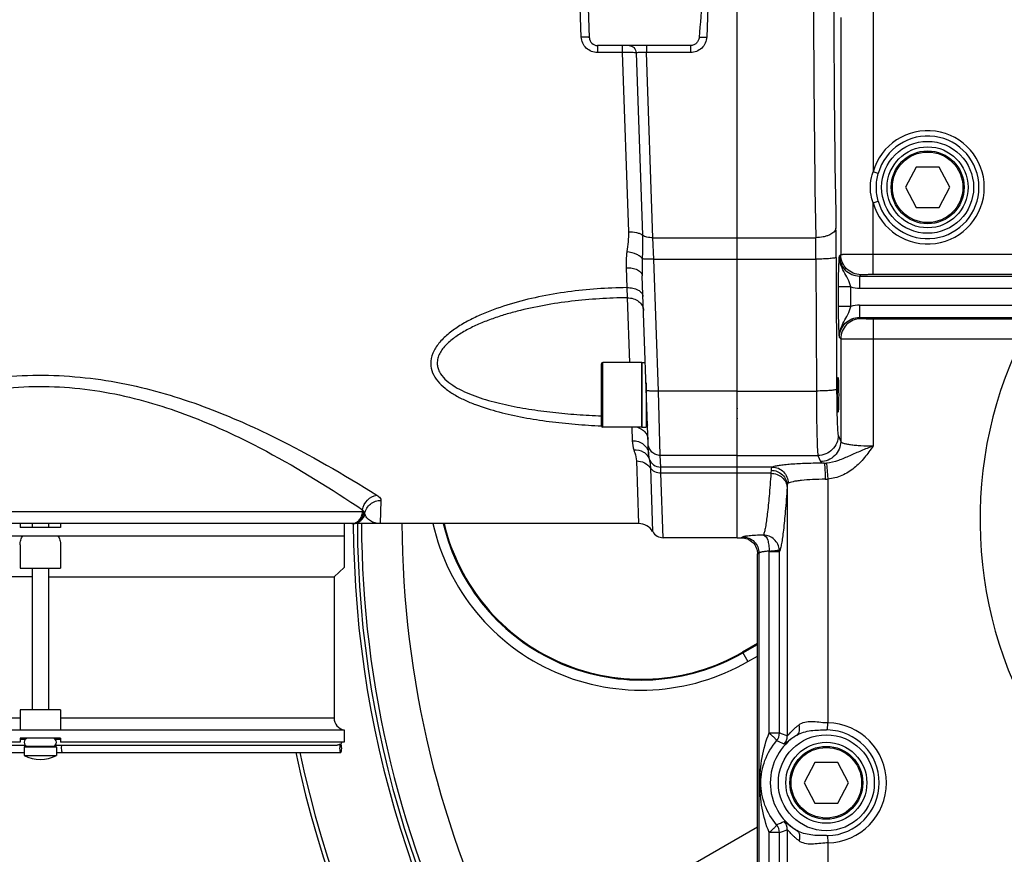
# Model space of a CAD drawing. Header units: millimetres. Extents: x 0 to 594, y 0 to 420.
# Tile 23 of 51: x 271 to 320, y 174 to 216. Entities that reach past the tile are written whole.
import ezdxf

# ---------------------------------------------------------------- set-up
doc = ezdxf.new("R2010")
doc.units = ezdxf.units.MM
doc.header["$LTSCALE"] = 32.67
doc.layers.get('0').update_dxf_attribs({"linetype": 'CONTINUOUS'})
for name, color, linetype in [('3_ALL_AXES', 7, 'CONTINUOUS'), ('6_SURFACES_EXT', 7, 'CONTINUOUS'), ('LAY0001', 7, 'CONTINUOUS')]:
    doc.layers.add(name, color=color, linetype=linetype)
doc.styles.get("Standard").update_dxf_attribs({"font": 'arial.ttf'})
doc.dimstyles.new('DIMSTYLE_2', dxfattribs={"dimtxt": 3, "dimasz": 3, "dimexe": 2, "dimexo": 1.5, "dimgap": 0.75, "dimtad": 1, "dimdec": 1, "dimlfac": 5, "dimdsep": 46, "dimtxsty": 'STANDARD', "dimblk": '_FILLED', "dimblk1": '_FILLED', "dimblk2": '_FILLED', "dimcen": 0.09, "dimadec": 1, "dimazin": 2, "dimtp": 0.8, "dimtm": 0.8, "dimtfac": 1, "dimtdec": 1, "dimtofl": 0, "dimtmove": 0, "dimatfit": 3, "dimldrblk": '_FILLED', "dimfxl": 1, "dimtolj": 1, "dimarcsym": 0})

# ---------------------------------------------------------------- blocks, each defined once
blk = doc.blocks.new('_FILLED')
at = {"color": 0, "linetype": 'BYBLOCK'}
blk.add_solid([(0, 0), (-1, 0.25), (-1, -0.25)], dxfattribs=at)
blk = doc.blocks.new('*D5')
at = {"color": 2, "linetype": 'CONTINUOUS'}
for p, q in [((241.99, 276.91), (207.075, 276.91)), ((209.075, 276.91), (209.075, 217.31)), ((209.075, 157.71), (209.075, 217.31)), ((310.884, 157.71), (207.075, 157.71))]:
    blk.add_line(p, q, dxfattribs=at)
at = {"color": 2, "linetype": 'CONTINUOUS', "xscale": 3, "yscale": 3, "zscale": 3}
for p, rotation in [((209.075, 276.91), 90), ((209.075, 157.71), 270)]:
    blk.add_blockref('_FILLED', p, dxfattribs=dict(at, rotation=rotation))
at = {"color": 2, "linetype": 'CONTINUOUS', "insert": (205.325, 217.31), "char_height": 3, "width": 6.99257, "attachment_point": 2, "rotation": 90, "line_spacing_factor": 0.9}
blk.add_mtext('596', dxfattribs=at)

msp = doc.modelspace()

# ---------------------------------------------------------------- linework, layer by layer
at = {"color": 7, "linetype": 'CONTINUOUS'}
for p, q in [((306.39, 198.581), (306.39, 236.839)), ((299.095, 214.696), (298.99, 217.71)), ((301.633, 214.31), (299.495, 214.31)), ((304.085, 214.308), (301.918, 214.308)), ((315.224, 208.31), (314.693, 207.31)), ((316.356, 208.31), (315.224, 208.31)), ((316.888, 207.31), (316.356, 208.31)), ((314.693, 207.31), (315.224, 206.31)), ((316.356, 206.31), (316.888, 207.31)), ((315.224, 206.31), (316.356, 206.31)), ((302.013, 194.149), (301.706, 202.944)), ((299.69, 195.523), (299.69, 198.603)), ((301.69, 198.663), (299.75, 198.663)), ((301.69, 195.463), (301.69, 198.663)), ((306.38, 198.581), (306.39, 198.581)), ((306.38, 198.581), (306.38, 193.955)), ((301.89, 196.063), (301.946, 196.063)), ((306.38, 196.063), (306.39, 196.063)), ((301.69, 195.463), (299.75, 195.463)), ((306.38, 193.955), (306.39, 193.955)), ((306.39, 190.01), (306.39, 193.955)), ((288.763, 190.71), (260.39, 190.71)), ((270.99, 190.71), (270.99, 190.51)), ((271.59, 190.71), (271.59, 190.51)), ((272.39, 190.71), (272.39, 190.51)), ((272.99, 190.71), (272.99, 190.51)), ((286.99, 190.71), (286.99, 188.536)), ((260.39, 190.11), (286.99, 190.11)), ((272.99, 190.51), (270.99, 190.51)), ((270.99, 189.665), (270.99, 188.51)), ((272.99, 189.665), (272.99, 188.51)), ((306.39, 190.01), (302.737, 190.01)), ((307.389, 163.691), (307.389, 189.21)), ((270.99, 188.51), (272.99, 188.51)), ((271.59, 188.51), (271.59, 181.51)), ((272.39, 188.51), (272.39, 181.51)), ((307.389, 184.789), (306.65, 184.363)), ((270.99, 181.51), (270.99, 180.51)), ((272.99, 181.51), (270.99, 181.51)), ((272.99, 181.51), (272.99, 180.51)), ((286.99, 180.51), (256.99, 180.51)), ((286.99, 180.518), (286.99, 179.91)), ((270.99, 179.91), (256.99, 179.91)), ((270.99, 180.11), (270.99, 179.91)), ((272.99, 180.11), (270.99, 180.11)), ((272.99, 180.11), (272.99, 179.91)), ((286.99, 179.91), (272.99, 179.91)), ((257.163, 179.41), (271.19, 179.41)), ((271.19, 179.67), (271.19, 179.26)), ((272.75, 179.71), (271.23, 179.71)), ((272.79, 179.67), (272.79, 179.26)), ((272.79, 179.41), (286.817, 179.41)), ((286.78, 179.81), (286.817, 179.81)), ((310.224, 178.91), (309.693, 177.91)), ((311.356, 178.91), (310.224, 178.91)), ((311.888, 177.91), (311.356, 178.91)), ((309.693, 177.91), (310.224, 176.91)), ((311.356, 176.91), (311.888, 177.91)), ((310.224, 176.91), (311.356, 176.91))]:
    msp.add_line(p, q, dxfattribs=at)
at = {"color": 9, "linetype": 'CONTINUOUS'}
for p, q in [((298.696, 214.726), (298.623, 216.768)), ((304.956, 216.743), (304.885, 214.725)), ((313.097, 216.475), (313.097, 208.071)), ((311.498, 215.702), (311.498, 203.995)), ((299.495, 214.31), (299.495, 213.966)), ((300.709, 213.966), (299.495, 213.966)), ((300.709, 214.31), (300.709, 213.966)), ((300.709, 213.966), (301.019, 205.117)), ((301.4, 213.949), (301.711, 204.949)), ((301.918, 214.308), (301.918, 213.964)), ((302.231, 204.823), (301.918, 213.964)), ((304.085, 213.964), (301.918, 213.964)), ((304.085, 214.308), (304.085, 213.964)), ((313.097, 203.016), (313.097, 206.549)), ((302.276, 203.765), (302.231, 204.823)), ((302.231, 204.823), (306.39, 204.823)), ((302.503, 197.252), (302.276, 203.765)), ((302.276, 203.765), (306.39, 203.765)), ((310.279, 203.765), (310.299, 197.252)), ((311.278, 203.852), (311.298, 197.34)), ((311.433, 203.93), (311.498, 203.995)), ((313.097, 204.015), (322.289, 204.015)), ((300.906, 203.342), (300.942, 202.356)), ((312.432, 202.93), (312.498, 202.996)), ((312.432, 202.93), (323.803, 202.93)), ((312.432, 202.93), (312.432, 202.331)), ((313.097, 203.016), (322.289, 203.016)), ((300.942, 202.356), (300.963, 201.855)), ((311.992, 202.392), (311.392, 202.392)), ((311.392, 201.428), (311.392, 202.392)), ((311.992, 201.428), (311.992, 202.392)), ((312.432, 202.331), (323.803, 202.331)), ((300.963, 201.855), (301.072, 198.663)), ((311.992, 201.428), (311.392, 201.428)), ((312.432, 201.489), (323.942, 201.489)), ((312.432, 201.489), (312.432, 200.89)), ((312.432, 200.89), (324.166, 200.89)), ((312.498, 200.824), (312.432, 200.89)), ((320.413, 200.804), (313.097, 200.804)), ((313.097, 200.804), (313.097, 194.545)), ((311.498, 199.825), (311.433, 199.89)), ((311.498, 199.825), (311.498, 194.764)), ((320.413, 199.805), (313.097, 199.805)), ((299.75, 195.463), (299.75, 198.663)), ((306.38, 197.252), (302.503, 197.252)), ((302.595, 194.071), (302.503, 197.252)), ((301.19, 195.463), (301.213, 194.8)), ((311.378, 195.067), (311.498, 194.764)), ((306.38, 194.071), (302.595, 194.071)), ((302.615, 193.501), (302.595, 194.071)), ((310.378, 194.071), (310.499, 193.768)), ((301.416, 193.801), (301.524, 190.71)), ((302.109, 193.452), (302.217, 190.31)), ((306.39, 193.501), (302.615, 193.501)), ((302.628, 193.19), (302.615, 193.501)), ((310.791, 193.694), (310.859, 192.903)), ((306.39, 193.19), (302.628, 193.19)), ((302.737, 190.01), (302.628, 193.19)), ((288.804, 191.853), (288.763, 190.71)), ((287.893, 191.289), (260.39, 191.289)), ((287.893, 191.289), (287.896, 191.385)), ((307.971, 189.328), (308.48, 189.328)), ((306.67, 184.329), (307.389, 184.745)), ((306.65, 184.363), (306.919, 183.898)), ((306.919, 183.898), (307.389, 184.169)), ((257.49, 181.11), (270.99, 181.11)), ((272.99, 181.11), (286.49, 181.11)), ((272.79, 179.67), (271.19, 179.67)), ((307.389, 175.724), (295.18, 168.675))]:
    msp.add_line(p, q, dxfattribs=at)
at = {"color": 7, "linetype": 'CONTINUOUS'}
for centre in [(315.79, 207.31), (310.79, 177.91)]:
    msp.add_circle(centre, 1.8, dxfattribs=at)
at = {"color": 9, "linetype": 'CONTINUOUS'}
for centre in [(315.79, 207.31), (310.79, 177.91)]:
    msp.add_circle(centre, 1.74, dxfattribs=at)
at = {"color": 7, "linetype": 'CONTINUOUS'}
for centre, radius, start, end in [((338.79, 190.91), 55.4, 191.9816, 110.0064), ((338.79, 190.91), 55.2, 192.0255, 109.7556), ((338.79, 190.91), 51.349, 180.2229, 108.3544), ((299.495, 214.71), 0.4, 182, 270), ((299.75, 198.603), 0.06, 90, 180), ((307.259, 196.087), 0.926, 159.7553, 161.6258), ((307.204, 196.189), 0.87, 198.75, 200.702), ((299.75, 195.523), 0.06, 180, 270), ((301.65, 193.023), 10, 193.3757, 300), ((301.524, 189.91), 0.8, 30, 90), ((302.737, 190.61), 0.6, 210, 270), ((287.09, 181.11), 0.6, 180, 260.4059), ((271.39, 179.91), 0.2, 90, 270), ((272.59, 179.91), 0.2, 270, 90), ((286.717, 179.908), 0.15, 320.1556, 328.2477), ((271.23, 179.67), 0.04, 90, 180), ((272.75, 179.67), 0.04, 0, 90), ((286.718, 179.907), 0.149, 317.0144, 320.1495)]:
    msp.add_arc(centre, radius, start, end, dxfattribs=at)
at = {"color": 9, "linetype": 'CONTINUOUS'}
for centre, radius, start, end in [((338.79, 190.91), 51.15, 180.2241, 108.4028), ((1085.903, 217.71), 775.746, 179.048148, 180.951852), ((1031.907, 217.71), 720.75, 179.0125, 180.9875), ((219.168, 203.626), 92.111, 0.14057, 1.03429), ((260.26, 203.598), 50.019, 0.1908, 1.4036), ((314.527, 203.384), 12.829, 178.224, 181.964), ((312.433, 203.939), 1.608, 254.0724, 269.9625), ((312.433, 199.882), 1.608, 90.0373, 105.9277), ((338.79, 190.91), 20.416, 154.1728, 214.6597), ((303.027, 194.866), 1.815, 182.0686, 196.7379), ((303.196, 194.191), 1.184, 182.0465, 193.884), ((302.614, 194.101), 0.6, 198.8635, 270.0807), ((310.702, 195.345), 1.653, 269.3082, 273.0929), ((310.723, 194.028), 1.134, 270.5081, 276.9197), ((288.014, 201.318), 10.03, 269.3102, 269.7056), ((338.79, 190.91), 50.948, 180.2249, 207.0625), ((338.79, 190.91), 48.951, 180.234, 207.0152), ((301.65, 193.023), 10.537, 192.6839, 300), ((301.65, 193.023), 10.039, 193.3232, 300), ((307.573, 189.328), 0.399, 359.997, 2.5922), ((307.683, 189.326), 0.796, 0.1389, 5.3145)]:
    msp.add_arc(centre, radius, start, end, dxfattribs=at)
at = {"color": 7, "linetype": 'CONTINUOUS'}
for points in [[(304.674, 216.749), (304.626, 216.069), (304.56, 215.39), (304.51, 214.71)], [(301.918, 214.308), (301.823, 214.308), (301.728, 214.31), (301.633, 214.31)], [(286.845, 179.829), (286.859, 179.853), (286.868, 179.882), (286.868, 179.91)]]:
    msp.add_open_spline(points, degree=3, dxfattribs=at)
at = {"color": 9, "linetype": 'CONTINUOUS'}
for points, knots in [([(299.095, 214.696), (299.095, 214.7), (299.083, 214.708), (299.061, 214.713), (299.023, 214.719), (298.951, 214.726), (298.84, 214.729), (298.746, 214.728), (298.696, 214.726)], [0, 0, 0, 0, 0.028385, 0.087868, 0.180547, 0.303809, 0.623495, 1, 1, 1, 1]), ([(299.495, 213.966), (299.394, 213.966), (299.189, 214.004), (298.927, 214.171), (298.747, 214.423), (298.699, 214.626), (298.696, 214.726)], [0, 0, 0, 0, 0.250852, 0.501124, 0.750702, 1, 1, 1, 1]), ([(304.885, 214.725), (304.881, 214.625), (304.834, 214.422), (304.653, 214.17), (304.391, 214.003), (304.186, 213.964), (304.085, 213.964)], [0, 0, 0, 0, 0.249312, 0.498908, 0.749168, 1, 1, 1, 1]), ([(304.51, 214.71), (304.529, 214.715), (304.578, 214.721), (304.703, 214.729), (304.808, 214.728), (304.885, 214.725)], [0, 0, 0, 0, 0.158174, 0.392169, 1, 1, 1, 1]), ([(301.4, 213.949), (301.303, 213.959), (301.073, 213.967), (300.842, 213.968), (300.709, 213.966)], [0, 0, 0, 0, 0.422395, 1, 1, 1, 1]), ([(301.054, 214.31), (301.097, 214.31), (301.185, 214.291), (301.334, 214.183), (301.392, 214.042), (301.4, 213.949)], [0, 0, 0, 0, 0.236384, 0.481701, 1, 1, 1, 1]), ([(301.918, 213.964), (301.818, 213.966), (301.645, 213.966), (301.472, 213.959), (301.4, 213.949)], [0, 0, 0, 0, 0.58, 1, 1, 1, 1]), ([(301.019, 205.117), (301.025, 204.952), (301.009, 204.623), (300.963, 204.298), (300.943, 204.136)], [0, 0, 0, 0, 0.502382, 1, 1, 1, 1]), ([(301.019, 205.117), (301.153, 205.12), (301.347, 205.104), (301.578, 205.031), (301.673, 204.979), (301.711, 204.949)], [0, 0, 0, 0, 0.555501, 0.796738, 1, 1, 1, 1]), ([(311.264, 205.288), (311.254, 205.141), (311.044, 204.99), (310.807, 204.903), (310.574, 204.843), (310.39, 204.825), (310.264, 204.823)], [0, 0, 0, 0, 0.383212, 0.522185, 0.674041, 1, 1, 1, 1]), ([(301.711, 204.949), (301.715, 204.855), (301.723, 204.465), (301.712, 204.076), (301.704, 203.781)], [0, 0, 0, 0, 0.241522, 1, 1, 1, 1]), ([(302.231, 204.823), (302.13, 204.82), (301.95, 204.836), (301.774, 204.899), (301.711, 204.949)], [0, 0, 0, 0, 0.556963, 1, 1, 1, 1]), ([(300.943, 204.136), (300.934, 204.069), (300.907, 203.806), (300.899, 203.54), (300.906, 203.342)], [0, 0, 0, 0, 0.252258, 1, 1, 1, 1]), ([(300.943, 204.136), (301.105, 204.121), (301.338, 204.067), (301.588, 203.922), (301.677, 203.83), (301.704, 203.781)], [0, 0, 0, 0, 0.567199, 0.806612, 1, 1, 1, 1]), ([(302.276, 203.765), (302.214, 203.762), (302.096, 203.76), (301.933, 203.761), (301.805, 203.767), (301.732, 203.775), (301.704, 203.781)], [0, 0, 0, 0, 0.325157, 0.618172, 0.850495, 1, 1, 1, 1]), ([(311.278, 203.852), (311.277, 203.848), (311.268, 203.841), (311.24, 203.829), (311.182, 203.816), (311.088, 203.802), (310.965, 203.79), (310.817, 203.779), (310.585, 203.768), (310.404, 203.765), (310.279, 203.765)], [0, 0, 0, 0, 0.011417, 0.030208, 0.092505, 0.187152, 0.311156, 0.460161, 0.628806, 1, 1, 1, 1]), ([(311.392, 202.392), (311.392, 202.557), (311.395, 202.927), (311.406, 203.439), (311.424, 203.787), (311.433, 203.93)], [0, 0, 0, 0, 0.321744, 0.720589, 1, 1, 1, 1]), ([(311.992, 202.392), (311.958, 202.53), (311.868, 202.795), (311.652, 203.147), (311.475, 203.516), (311.431, 203.792), (311.433, 203.93)], [0, 0, 0, 0, 0.258176, 0.502843, 0.749842, 1, 1, 1, 1]), ([(311.433, 203.93), (311.433, 203.8), (311.484, 203.537), (311.707, 203.204), (312.039, 202.982), (312.302, 202.93), (312.432, 202.93)], [0, 0, 0, 0, 0.25, 0.500015, 0.750007, 1, 1, 1, 1]), ([(311.498, 203.995), (311.502, 203.997), (311.516, 203.997), (311.543, 204), (311.585, 204.001), (311.667, 204.004), (311.803, 204.007), (312, 204.01), (312.237, 204.012), (312.607, 204.015), (312.898, 204.015), (313.097, 204.015)], [0, 0, 0, 0, 0.008047, 0.025172, 0.051253, 0.086061, 0.180508, 0.305056, 0.455135, 0.625233, 1, 1, 1, 1]), ([(312.498, 202.996), (312.368, 202.996), (312.105, 203.048), (311.773, 203.271), (311.551, 203.603), (311.499, 203.865), (311.498, 203.995)], [0, 0, 0, 0, 0.249959, 0.5, 0.750041, 1, 1, 1, 1]), ([(300.906, 203.342), (301.007, 203.344), (301.2, 203.33), (301.423, 203.263), (301.564, 203.179), (301.641, 203.109), (301.692, 203.03), (301.705, 202.972), (301.706, 202.944)], [0, 0, 0, 0, 0.313667, 0.593586, 0.714054, 0.820147, 0.913801, 1, 1, 1, 1]), ([(312.498, 202.996), (312.499, 202.997), (312.504, 202.998), (312.514, 203), (312.53, 203.002), (312.561, 203.005), (312.612, 203.008), (312.686, 203.011), (312.775, 203.013), (312.913, 203.015), (313.022, 203.016), (313.097, 203.016)], [0, 0, 0, 0, 0.008606, 0.025968, 0.052171, 0.087034, 0.181466, 0.305899, 0.455801, 0.62569, 1, 1, 1, 1]), ([(300.942, 202.356), (300.453, 202.351), (299.477, 202.311), (298.023, 202.162), (296.588, 201.918), (295.191, 201.569), (294.069, 201.176), (293.224, 200.784), (292.634, 200.45), (292.103, 200.069), (291.659, 199.637), (291.342, 199.149), (291.26, 198.778), (291.262, 198.602)], [0, 0, 0, 0, 0.133266, 0.266236, 0.398576, 0.529756, 0.658801, 0.72199, 0.783729, 0.843328, 0.899778, 0.951969, 1, 1, 1, 1]), ([(300.942, 202.356), (301.043, 202.358), (301.236, 202.342), (301.459, 202.269), (301.6, 202.18), (301.677, 202.104), (301.727, 202.02), (301.74, 201.958), (301.741, 201.929)], [0, 0, 0, 0, 0.307951, 0.584747, 0.705405, 0.813124, 0.909815, 1, 1, 1, 1]), ([(300.963, 201.855), (300.504, 201.851), (299.586, 201.819), (298.216, 201.696), (296.86, 201.496), (295.748, 201.256), (294.878, 201.013), (294.242, 200.802), (293.627, 200.558), (293.041, 200.278), (292.501, 199.953), (292.103, 199.634), (291.847, 199.344), (291.699, 199.115), (291.603, 198.873), (291.581, 198.705), (291.583, 198.623)], [0, 0, 0, 0, 0.13195, 0.263692, 0.39499, 0.525463, 0.590204, 0.654424, 0.717893, 0.780234, 0.840808, 0.898508, 0.925821, 0.951811, 0.976433, 1, 1, 1, 1]), ([(300.963, 201.855), (301.065, 201.856), (301.265, 201.828), (301.528, 201.695), (301.713, 201.487), (301.763, 201.312), (301.766, 201.227)], [0, 0, 0, 0, 0.27248, 0.532085, 0.773019, 1, 1, 1, 1]), ([(311.433, 199.89), (311.421, 200.094), (311.397, 200.606), (311.392, 201.119), (311.392, 201.428)], [0, 0, 0, 0, 0.397499, 1, 1, 1, 1]), ([(311.433, 199.89), (311.431, 200.028), (311.475, 200.304), (311.652, 200.674), (311.868, 201.025), (311.958, 201.29), (311.992, 201.428)], [0, 0, 0, 0, 0.250157, 0.497168, 0.741829, 1, 1, 1, 1]), ([(311.433, 199.89), (311.433, 200.02), (311.484, 200.283), (311.707, 200.616), (312.039, 200.838), (312.302, 200.89), (312.432, 200.89)], [0, 0, 0, 0, 0.249986, 0.499994, 0.750007, 1, 1, 1, 1]), ([(312.498, 200.824), (312.368, 200.824), (312.105, 200.772), (311.773, 200.549), (311.551, 200.217), (311.499, 199.955), (311.498, 199.825)], [0, 0, 0, 0, 0.249959, 0.5, 0.750041, 1, 1, 1, 1]), ([(313.097, 200.804), (313.022, 200.804), (312.913, 200.805), (312.775, 200.807), (312.686, 200.81), (312.612, 200.813), (312.561, 200.815), (312.53, 200.818), (312.514, 200.82), (312.504, 200.822), (312.499, 200.823), (312.498, 200.824)], [0, 0, 0, 0, 0.374299, 0.544189, 0.694093, 0.818527, 0.912961, 0.947825, 0.97403, 0.991394, 1, 1, 1, 1]), ([(313.097, 199.805), (312.898, 199.805), (312.607, 199.805), (312.237, 199.808), (312, 199.81), (311.803, 199.813), (311.667, 199.816), (311.585, 199.819), (311.543, 199.82), (311.516, 199.823), (311.502, 199.823), (311.498, 199.825)], [0, 0, 0, 0, 0.374757, 0.544856, 0.694936, 0.819486, 0.913934, 0.948743, 0.974827, 0.991953, 1, 1, 1, 1]), ([(291.262, 198.602), (291.265, 198.449), (291.334, 198.134), (291.599, 197.721), (291.975, 197.368), (292.426, 197.064), (292.93, 196.803), (293.661, 196.499), (294.637, 196.2), (295.857, 195.934), (297.115, 195.739), (298.396, 195.605), (299.258, 195.551), (299.69, 195.532)], [0, 0, 0, 0, 0.048392, 0.098999, 0.153116, 0.210498, 0.270485, 0.33247, 0.46065, 0.592652, 0.727081, 0.863067, 1, 1, 1, 1]), ([(291.583, 198.623), (291.584, 198.551), (291.604, 198.407), (291.713, 198.13), (291.961, 197.82), (292.353, 197.519), (292.809, 197.266), (293.308, 197.052), (294.018, 196.806), (294.951, 196.565), (296.105, 196.352), (297.286, 196.196), (298.483, 196.087), (299.287, 196.043), (299.69, 196.028)], [0, 0, 0, 0, 0.023907, 0.048185, 0.099312, 0.15458, 0.213119, 0.274004, 0.336578, 0.465124, 0.596662, 0.730069, 0.864669, 1, 1, 1, 1]), ([(261.015, 195.251), (262.126, 195.779), (264.487, 196.774), (267.63, 197.64), (270.318, 197.999), (272.395, 198.065), (274.463, 197.916), (277.115, 197.461), (280.187, 196.516), (284.252, 194.708), (286.971, 193.139), (288.602, 192.115)], [0, 0, 0, 0, 0.126078, 0.262078, 0.332539, 0.403668, 0.474633, 0.544626, 0.679006, 0.8027, 1, 1, 1, 1]), ([(261.478, 194.614), (262.536, 195.154), (264.791, 196.177), (267.816, 197.075), (270.418, 197.446), (272.431, 197.51), (274.434, 197.348), (276.991, 196.865), (279.934, 195.877), (283.796, 194.018), (286.362, 192.422), (287.896, 191.385)], [0, 0, 0, 0, 0.126058, 0.262295, 0.333004, 0.404417, 0.475629, 0.545777, 0.680117, 0.803457, 1, 1, 1, 1]), ([(311.298, 197.34), (311.297, 197.336), (311.288, 197.329), (311.26, 197.317), (311.202, 197.304), (311.108, 197.29), (310.985, 197.278), (310.837, 197.267), (310.605, 197.256), (310.424, 197.253), (310.299, 197.252)], [0, 0, 0, 0, 0.011417, 0.030208, 0.092505, 0.187152, 0.311156, 0.460161, 0.628806, 1, 1, 1, 1]), ([(311.298, 197.34), (311.299, 197.06), (311.303, 196.655), (311.313, 196.138), (311.322, 195.807), (311.333, 195.53), (311.346, 195.314), (311.357, 195.176), (311.368, 195.101), (311.374, 195.076), (311.378, 195.067)], [0, 0, 0, 0, 0.368625, 0.534507, 0.68125, 0.804419, 0.900306, 0.966073, 0.987063, 1, 1, 1, 1]), ([(302.503, 197.252), (302.427, 197.25), (302.316, 197.248), (302.175, 197.249), (302.085, 197.252), (302.012, 197.257), (301.955, 197.264), (301.924, 197.27), (301.904, 197.279), (301.903, 197.284)], [0, 0, 0, 0, 0.378681, 0.549821, 0.700001, 0.823603, 0.916128, 0.974635, 1, 1, 1, 1]), ([(310.299, 197.252), (310.3, 196.861), (310.303, 196.293), (310.313, 195.57), (310.323, 195.108), (310.334, 194.719), (310.345, 194.448), (310.355, 194.277), (310.362, 194.185), (310.369, 194.119), (310.374, 194.084), (310.378, 194.071)], [0, 0, 0, 0, 0.368821, 0.53479, 0.681605, 0.804816, 0.900698, 0.937456, 0.966378, 0.987262, 1, 1, 1, 1]), ([(301.463, 195.463), (301.604, 195.422), (301.803, 195.308), (301.956, 195.069), (301.985, 194.935), (301.988, 194.87)], [0, 0, 0, 0, 0.523028, 0.765985, 1, 1, 1, 1]), ([(301.891, 195.748), (301.902, 195.735), (301.94, 195.682), (301.962, 195.616), (301.963, 195.568)], [0, 0, 0, 0, 0.267768, 1, 1, 1, 1]), ([(311.378, 195.067), (311.377, 194.938), (311.324, 194.676), (311.102, 194.345), (310.77, 194.124), (310.508, 194.071), (310.378, 194.071)], [0, 0, 0, 0, 0.249528, 0.499478, 0.749734, 1, 1, 1, 1]), ([(301.213, 194.8), (301.315, 194.801), (301.515, 194.771), (301.777, 194.632), (301.961, 194.416), (302.01, 194.237), (302.013, 194.149)], [0, 0, 0, 0, 0.268632, 0.526467, 0.768902, 1, 1, 1, 1]), ([(302.595, 194.071), (302.519, 194.071), (302.365, 194.1), (302.168, 194.228), (302.033, 194.419), (301.998, 194.572), (301.995, 194.648)], [0, 0, 0, 0, 0.250439, 0.500614, 0.750433, 1, 1, 1, 1]), ([(311.498, 194.764), (311.498, 194.635), (311.445, 194.373), (311.223, 194.043), (310.891, 193.821), (310.629, 193.768), (310.499, 193.768)], [0, 0, 0, 0, 0.249528, 0.499478, 0.749734, 1, 1, 1, 1]), ([(313.097, 194.545), (312.901, 194.463), (312.513, 194.306), (311.947, 194.057), (311.393, 193.808), (310.995, 193.705), (310.791, 193.694)], [0, 0, 0, 0, 0.259204, 0.508458, 0.752106, 1, 1, 1, 1]), ([(313.097, 194.545), (312.964, 194.345), (312.689, 193.952), (312.186, 193.432), (311.57, 193.047), (311.097, 192.923), (310.859, 192.903)], [0, 0, 0, 0, 0.250426, 0.500597, 0.750441, 1, 1, 1, 1]), ([(311.498, 194.764), (311.503, 194.745), (311.552, 194.708), (311.649, 194.673), (311.8, 194.637), (311.996, 194.605), (312.233, 194.579), (312.605, 194.552), (312.897, 194.545), (313.097, 194.545)], [0, 0, 0, 0, 0.035776, 0.099923, 0.194531, 0.317505, 0.465014, 0.632018, 1, 1, 1, 1]), ([(301.289, 194.343), (301.449, 194.355), (301.7, 194.307), (301.945, 194.108), (302.022, 193.976), (302.047, 193.907)], [0, 0, 0, 0, 0.519132, 0.763938, 1, 1, 1, 1]), ([(301.289, 194.343), (301.303, 194.297), (301.36, 194.12), (301.411, 193.938), (301.416, 193.801)], [0, 0, 0, 0, 0.260679, 1, 1, 1, 1]), ([(301.416, 193.801), (301.553, 193.802), (301.824, 193.743), (302.037, 193.561), (302.109, 193.452)], [0, 0, 0, 0, 0.512945, 1, 1, 1, 1]), ([(302.047, 193.907), (302.062, 193.842), (302.094, 193.692), (302.106, 193.539), (302.109, 193.452)], [0, 0, 0, 0, 0.434304, 1, 1, 1, 1]), ([(302.628, 193.19), (302.526, 193.19), (302.322, 193.234), (302.162, 193.37), (302.109, 193.452)], [0, 0, 0, 0, 0.512995, 1, 1, 1, 1]), ([(308.128, 193.501), (308.118, 193.496), (308.093, 193.474), (308.069, 193.416), (308.063, 193.367), (308.061, 193.339)], [0, 0, 0, 0, 0.1895, 0.533922, 1, 1, 1, 1]), ([(310.682, 193.692), (310.39, 193.69), (309.843, 193.68), (309.19, 193.647), (308.741, 193.609), (308.481, 193.579), (308.282, 193.545), (308.171, 193.518), (308.128, 193.501)], [0, 0, 0, 0, 0.340971, 0.639949, 0.764001, 0.866835, 0.946028, 1, 1, 1, 1]), ([(308.128, 193.501), (308.228, 193.499), (308.432, 193.454), (308.689, 193.275), (308.863, 193.013), (308.906, 192.807), (308.908, 192.704)], [0, 0, 0, 0, 0.246991, 0.496649, 0.748255, 1, 1, 1, 1]), ([(310.499, 193.768), (310.502, 193.76), (310.52, 193.744), (310.581, 193.715), (310.638, 193.701), (310.682, 193.692)], [0, 0, 0, 0, 0.129495, 0.334043, 1, 1, 1, 1]), ([(310.682, 193.692), (310.688, 193.684), (310.693, 193.656), (310.702, 193.605), (310.71, 193.527), (310.717, 193.429), (310.723, 193.312), (310.73, 193.132), (310.732, 192.991), (310.733, 192.895)], [0, 0, 0, 0, 0.035117, 0.102199, 0.199639, 0.324289, 0.47196, 0.637642, 1, 1, 1, 1]), ([(308.053, 193.19), (308.027, 192.813), (307.976, 192.138), (307.888, 191.25), (307.81, 190.663), (307.741, 190.32), (307.705, 190.192), (307.686, 190.139)], [0, 0, 0, 0, 0.36859, 0.659486, 0.870286, 0.945254, 1, 1, 1, 1]), ([(308.061, 193.339), (308.06, 193.328), (308.057, 193.278), (308.054, 193.229), (308.053, 193.19)], [0, 0, 0, 0, 0.222414, 1, 1, 1, 1]), ([(308.053, 193.19), (308.155, 193.189), (308.36, 193.151), (308.622, 192.996), (308.804, 192.763), (308.85, 192.574), (308.852, 192.482)], [0, 0, 0, 0, 0.263094, 0.51944, 0.764481, 1, 1, 1, 1]), ([(308.061, 193.339), (308.164, 193.338), (308.371, 193.298), (308.634, 193.132), (308.814, 192.884), (308.859, 192.686), (308.86, 192.588)], [0, 0, 0, 0, 0.256764, 0.510173, 0.757652, 1, 1, 1, 1]), ([(308.852, 192.482), (308.826, 192.089), (308.774, 191.388), (308.696, 190.565), (308.629, 190.038), (308.582, 189.741), (308.536, 189.511), (308.5, 189.381), (308.48, 189.328)], [0, 0, 0, 0, 0.371529, 0.663446, 0.778738, 0.873287, 0.947001, 1, 1, 1, 1]), ([(308.86, 192.588), (308.86, 192.58), (308.857, 192.545), (308.854, 192.51), (308.852, 192.482)], [0, 0, 0, 0, 0.222516, 1, 1, 1, 1]), ([(308.908, 192.704), (308.901, 192.7), (308.883, 192.684), (308.866, 192.643), (308.862, 192.608), (308.86, 192.588)], [0, 0, 0, 0, 0.19202, 0.53928, 1, 1, 1, 1]), ([(310.733, 192.895), (310.524, 192.893), (310.132, 192.883), (309.665, 192.85), (309.345, 192.812), (309.159, 192.781), (309.017, 192.748), (308.938, 192.72), (308.908, 192.704)], [0, 0, 0, 0, 0.339917, 0.637998, 0.761827, 0.864745, 0.944535, 1, 1, 1, 1]), ([(287.896, 191.385), (287.927, 191.563), (288.097, 191.9), (288.43, 192.088), (288.602, 192.115)], [0, 0, 0, 0, 0.51015, 1, 1, 1, 1]), ([(288.602, 192.115), (288.633, 192.096), (288.723, 192.034), (288.806, 191.929), (288.804, 191.853)], [0, 0, 0, 0, 0.326254, 1, 1, 1, 1]), ([(288.015, 191.215), (288.03, 191.303), (288.094, 191.477), (288.277, 191.686), (288.524, 191.823), (288.711, 191.854), (288.804, 191.853)], [0, 0, 0, 0, 0.24519, 0.493477, 0.745462, 1, 1, 1, 1]), ([(287.364, 190.71), (287.431, 190.71), (287.571, 190.741), (287.744, 190.872), (287.861, 191.063), (287.891, 191.213), (287.893, 191.289)], [0, 0, 0, 0, 0.23571, 0.479892, 0.735767, 1, 1, 1, 1]), ([(287.391, 190.71), (287.464, 190.71), (287.612, 190.74), (287.799, 190.869), (287.926, 191.061), (287.959, 191.212), (287.962, 191.289)], [0, 0, 0, 0, 0.244387, 0.492044, 0.744328, 1, 1, 1, 1]), ([(287.423, 190.71), (287.493, 190.71), (287.634, 190.735), (287.819, 190.844), (287.956, 191.009), (288.003, 191.145), (288.015, 191.215)], [0, 0, 0, 0, 0.249925, 0.499891, 0.749919, 1, 1, 1, 1]), ([(287.896, 191.385), (287.903, 191.377), (287.927, 191.347), (287.949, 191.314), (287.962, 191.289)], [0, 0, 0, 0, 0.261813, 1, 1, 1, 1]), ([(288.015, 191.215), (288.014, 191.221), (288.008, 191.252), (287.982, 191.274), (287.962, 191.289)], [0, 0, 0, 0, 0.200542, 1, 1, 1, 1]), ([(288.763, 190.71), (288.678, 190.71), (288.511, 190.731), (288.282, 190.827), (288.096, 190.986), (288.026, 191.136), (288.015, 191.215)], [0, 0, 0, 0, 0.259732, 0.512076, 0.756503, 1, 1, 1, 1]), ([(306.665, 190.047), (306.659, 190.041), (306.637, 190.022), (306.608, 190.01), (306.588, 190.01)], [0, 0, 0, 0, 0.290414, 1, 1, 1, 1]), ([(307.686, 190.139), (307.555, 190.136), (307.368, 190.128), (307.131, 190.113), (306.982, 190.1), (306.86, 190.087), (306.767, 190.074), (306.708, 190.063), (306.677, 190.054), (306.668, 190.05), (306.665, 190.047)], [0, 0, 0, 0, 0.380862, 0.547879, 0.693725, 0.814655, 0.907435, 0.969567, 0.988696, 1, 1, 1, 1]), ([(306.665, 190.047), (306.769, 190.047), (306.978, 190.005), (307.244, 189.827), (307.421, 189.562), (307.463, 189.352), (307.464, 189.248)], [0, 0, 0, 0, 0.249904, 0.499995, 0.750088, 1, 1, 1, 1]), ([(307.686, 190.139), (307.793, 190.118), (307.882, 189.949), (307.929, 189.765), (307.959, 189.584), (307.969, 189.443), (307.971, 189.346)], [0, 0, 0, 0, 0.375627, 0.514531, 0.667785, 1, 1, 1, 1]), ([(308.476, 189.4), (308.467, 189.498), (308.412, 189.693), (308.231, 189.935), (307.978, 190.097), (307.783, 190.137), (307.686, 190.139)], [0, 0, 0, 0, 0.251817, 0.503183, 0.75268, 1, 1, 1, 1]), ([(307.464, 189.248), (307.458, 189.242), (307.437, 189.224), (307.409, 189.211), (307.389, 189.21)], [0, 0, 0, 0, 0.291356, 1, 1, 1, 1]), ([(307.971, 189.346), (307.906, 189.344), (307.788, 189.335), (307.649, 189.314), (307.56, 189.293), (307.513, 189.278), (307.482, 189.265), (307.466, 189.254), (307.464, 189.248)], [0, 0, 0, 0, 0.37226, 0.682353, 0.803518, 0.89779, 0.963149, 1, 1, 1, 1]), ([(307.971, 189.346), (308.036, 189.352), (308.154, 189.364), (308.292, 189.377), (308.381, 189.387), (308.428, 189.392), (308.457, 189.397), (308.472, 189.398), (308.476, 189.4)], [0, 0, 0, 0, 0.382725, 0.699642, 0.821416, 0.913704, 0.9738, 1, 1, 1, 1]), ([(273.043, 179.76), (273.04, 179.75), (273.029, 179.701), (273.025, 179.65), (273.025, 179.61)], [0, 0, 0, 0, 0.21188, 1, 1, 1, 1]), ([(273.025, 179.61), (273.025, 179.563), (273.032, 179.498), (273.05, 179.432), (273.069, 179.41), (273.077, 179.41)], [0, 0, 0, 0, 0.665538, 0.883102, 1, 1, 1, 1])]:
    msp.add_open_spline(points, degree=3, knots=knots, dxfattribs=at)
at = {"color": 7, "linetype": 'CONTINUOUS'}
for points, knots in [([(304.51, 214.71), (304.506, 214.657), (304.478, 214.551), (304.383, 214.418), (304.246, 214.329), (304.138, 214.308), (304.085, 214.308)], [0, 0, 0, 0, 0.250067, 0.500114, 0.750094, 1, 1, 1, 1]), ([(270.99, 189.665), (270.99, 189.741), (271.012, 189.899), (271.078, 190.043), (271.121, 190.11)], [0, 0, 0, 0, 0.491023, 1, 1, 1, 1]), ([(272.859, 190.11), (272.902, 190.043), (272.968, 189.899), (272.99, 189.741), (272.99, 189.665)], [0, 0, 0, 0, 0.50899, 1, 1, 1, 1]), ([(306.588, 190.01), (306.692, 190.01), (306.902, 189.968), (307.169, 189.791), (307.347, 189.525), (307.389, 189.314), (307.389, 189.21)], [0, 0, 0, 0, 0.250006, 0.500008, 0.750006, 1, 1, 1, 1]), ([(286.728, 179.786), (286.722, 179.782), (286.694, 179.769), (286.662, 179.76), (286.637, 179.76)], [0, 0, 0, 0, 0.233305, 1, 1, 1, 1]), ([(286.78, 179.81), (286.773, 179.81), (286.755, 179.801), (286.739, 179.792), (286.728, 179.786)], [0, 0, 0, 0, 0.359983, 1, 1, 1, 1]), ([(286.817, 179.81), (286.809, 179.81), (286.79, 179.788), (286.771, 179.722), (286.765, 179.657), (286.765, 179.61)], [0, 0, 0, 0, 0.116898, 0.334462, 1, 1, 1, 1]), ([(286.765, 179.61), (286.765, 179.563), (286.771, 179.498), (286.79, 179.432), (286.809, 179.41), (286.817, 179.41)], [0, 0, 0, 0, 0.665538, 0.883102, 1, 1, 1, 1]), ([(286.869, 179.61), (286.869, 179.657), (286.863, 179.722), (286.844, 179.788), (286.825, 179.81), (286.817, 179.81)], [0, 0, 0, 0, 0.665538, 0.883102, 1, 1, 1, 1]), ([(286.817, 179.41), (286.825, 179.41), (286.844, 179.432), (286.863, 179.498), (286.869, 179.563), (286.869, 179.61)], [0, 0, 0, 0, 0.116898, 0.334462, 1, 1, 1, 1])]:
    msp.add_open_spline(points, degree=3, knots=knots, dxfattribs=at)
at = {"layer": '3_ALL_AXES', "color": 7, "linetype": 'CONTINUOUS'}
for p, q in [((306.39, 190.01), (306.39, 245.41)), ((301.69, 198.663), (301.69, 195.463)), ((301.69, 198.663), (301.855, 198.663)), ((301.89, 197.665), (301.89, 195.463)), ((301.69, 195.463), (301.89, 195.463)), ((306.39, 190.01), (306.589, 190.01)), ((286.99, 188.536), (286.49, 188.078)), ((271.59, 188.078), (257.49, 188.078)), ((272.39, 188.078), (286.49, 188.078)), ((286.49, 188.078), (286.49, 181.11)), ((270.99, 180.06), (271.258, 180.06)), ((272.722, 180.06), (272.99, 180.06)), ((257.343, 179.76), (271.258, 179.76)), ((272.722, 179.76), (286.637, 179.76)), ((271.19, 179.26), (272.79, 179.26))]:
    msp.add_line(p, q, dxfattribs=at)
at = {"layer": '3_ALL_AXES', "color": 9, "linetype": 'CONTINUOUS'}
for p, q in [((306.39, 204.823), (310.264, 204.823)), ((306.39, 203.765), (310.279, 203.765)), ((306.39, 197.252), (310.299, 197.252)), ((306.39, 194.071), (310.378, 194.071)), ((308.128, 193.501), (306.39, 193.501)), ((308.053, 193.19), (306.39, 193.19))]:
    msp.add_line(p, q, dxfattribs=at)
at = {"layer": '3_ALL_AXES', "color": 7, "linetype": 'CONTINUOUS'}
for centre in [(315.79, 207.31), (310.79, 177.91)]:
    msp.add_circle(centre, 2, dxfattribs=at)
msp.add_arc((271.99, 180.76), 1.7, 241.9275, 298.0725, dxfattribs=at)
msp.add_ellipse((311.369, 197.063), major_axis=(0, 0.85), ratio=0.034921, dxfattribs=at)
at = {"layer": '6_SURFACES_EXT', "color": 7, "linetype": 'CONTINUOUS'}
msp.add_line((301.524, 190.71), (288.763, 190.71), dxfattribs=at)
at = {"layer": 'LAY0001', "color": 9, "linetype": 'CONTINUOUS'}
for p, q in [((313.352, 207.999), (313.097, 208.071)), ((313.097, 206.549), (313.352, 206.621)), ((308.86, 192.588), (308.86, 180.226)), ((310.859, 192.903), (310.859, 180.878)), ((307.464, 189.248), (307.464, 163.641)), ((307.971, 180.369), (307.971, 189.328)), ((308.48, 180.369), (308.48, 189.328)), ((310.851, 180.518), (310.859, 180.878)), ((307.971, 180.369), (308.48, 180.369)), ((308.86, 175.594), (308.86, 165.675)), ((308.48, 175.451), (307.971, 175.451)), ((307.971, 166.311), (307.971, 175.451)), ((308.48, 165.811), (308.48, 175.451)), ((310.851, 175.302), (310.859, 174.942)), ((310.859, 174.942), (310.859, 165.675))]:
    msp.add_line(p, q, dxfattribs=at)
for centre, radius in [((315.79, 207.31), 2.269), ((310.79, 177.91), 2.369)]:
    msp.add_circle(centre, radius, dxfattribs=at)
for centre, radius, start, end in [((315.79, 207.31), 2.798, 195.7785, 164.2215), ((315.79, 207.31), 2.534, 195.7785, 164.2215), ((310.962, 184.276), 3.399, 267.3658, 268.2632), ((310.79, 177.91), 2.969, 271.3347, 88.6653), ((307.879, 180.37), 0.6, 319.8259, 359.973), ((301.441, 161.121), 20.495, 68.7767, 69.9144), ((310.654, 172.073), 8.447, 88.6648, 89.0771), ((310.79, 177.91), 2.609, 271.3347, 88.6653), ((310.79, 177.91), 2.769, 121.7584, 238.2416), ((302.857, 167.093), 14.006, 65.3296, 66.9626), ((308.26, 180.226), 0.6, 317.5522, 359.9712), ((302.857, 188.727), 14.006, 293.0374, 294.6704), ((308.26, 175.594), 0.6, 0.0288, 42.4478), ((307.879, 175.45), 0.6, 0.027, 40.1741), ((301.441, 194.699), 20.495, 290.0856, 291.2233), ((310.654, 183.747), 8.447, 270.9229, 271.3352), ((310.962, 171.544), 3.399, 91.7368, 92.6342)]:
    msp.add_arc(centre, radius, start, end, dxfattribs=at)
for points, knots in [([(313.097, 206.549), (313.052, 206.67), (312.919, 207.167), (312.962, 207.712), (313.097, 208.071)], [0, 0, 0, 0, 0.251881, 1, 1, 1, 1]), ([(313.352, 206.621), (313.289, 206.844), (313.229, 207.31), (313.289, 207.776), (313.352, 207.999)], [0, 0, 0, 0, 0.499995, 1, 1, 1, 1]), ([(309.442, 180.774), (309.524, 180.836), (309.727, 180.926), (310.067, 180.95), (310.429, 180.913), (310.678, 180.886), (310.806, 180.88)], [0, 0, 0, 0, 0.220206, 0.461936, 0.725144, 1, 1, 1, 1]), ([(307.971, 175.451), (307.807, 175.836), (307.583, 176.652), (307.472, 177.91), (307.583, 179.168), (307.807, 179.984), (307.971, 180.369)], [0, 0, 0, 0, 0.249843, 0.499998, 0.750155, 1, 1, 1, 1]), ([(308.338, 179.982), (308.34, 179.988), (308.333, 180.005), (308.315, 180.031), (308.283, 180.07), (308.239, 180.118), (308.184, 180.174), (308.095, 180.26), (308.022, 180.325), (307.971, 180.369)], [0, 0, 0, 0, 0.031282, 0.092925, 0.185723, 0.307434, 0.454517, 0.622512, 1, 1, 1, 1]), ([(308.86, 180.226), (308.862, 180.225), (308.869, 180.229), (308.879, 180.238), (308.895, 180.254), (308.925, 180.286), (308.973, 180.338), (309.04, 180.412), (309.122, 180.496), (309.217, 180.587), (309.324, 180.682), (309.402, 180.743), (309.442, 180.774)], [0, 0, 0, 0, 0.007889, 0.025598, 0.053374, 0.090618, 0.190058, 0.316906, 0.465134, 0.630275, 0.809263, 1, 1, 1, 1]), ([(309.333, 180.264), (309.365, 180.286), (309.423, 180.348), (309.468, 180.473), (309.476, 180.621), (309.457, 180.722), (309.442, 180.774)], [0, 0, 0, 0, 0.210745, 0.444057, 0.708077, 1, 1, 1, 1]), ([(309.333, 180.264), (309.541, 180.389), (309.912, 180.484), (310.407, 180.52), (310.662, 180.522), (310.79, 180.52)], [0, 0, 0, 0, 0.487538, 0.742607, 1, 1, 1, 1]), ([(308.338, 175.838), (308.094, 176.125), (307.7, 176.783), (307.482, 177.91), (307.7, 179.038), (308.094, 179.696), (308.338, 179.982)], [0, 0, 0, 0, 0.251129, 0.499994, 0.748863, 1, 1, 1, 1]), ([(308.703, 179.821), (308.705, 179.82), (308.712, 179.822), (308.722, 179.828), (308.738, 179.839), (308.768, 179.862), (308.817, 179.902), (308.887, 179.959), (308.975, 180.028), (309.079, 180.104), (309.199, 180.185), (309.286, 180.238), (309.333, 180.264)], [0, 0, 0, 0, 0.00836, 0.024592, 0.049288, 0.08235, 0.172295, 0.291307, 0.436092, 0.6038, 0.792277, 1, 1, 1, 1]), ([(309.333, 175.556), (309.286, 175.582), (309.199, 175.635), (309.079, 175.716), (308.975, 175.792), (308.887, 175.861), (308.817, 175.918), (308.768, 175.958), (308.738, 175.981), (308.722, 175.992), (308.712, 175.998), (308.705, 176), (308.703, 175.999)], [0, 0, 0, 0, 0.207727, 0.396205, 0.563908, 0.70869, 0.827701, 0.917646, 0.950708, 0.975407, 0.99164, 1, 1, 1, 1]), ([(308.338, 175.838), (308.34, 175.833), (308.333, 175.815), (308.315, 175.789), (308.283, 175.75), (308.239, 175.702), (308.184, 175.647), (308.095, 175.561), (308.022, 175.495), (307.971, 175.451)], [0, 0, 0, 0, 0.031282, 0.092925, 0.185723, 0.307434, 0.454517, 0.622512, 1, 1, 1, 1]), ([(309.442, 175.046), (309.402, 175.077), (309.324, 175.138), (309.217, 175.233), (309.122, 175.324), (309.04, 175.408), (308.973, 175.482), (308.925, 175.534), (308.895, 175.566), (308.879, 175.582), (308.869, 175.591), (308.862, 175.595), (308.86, 175.594)], [0, 0, 0, 0, 0.19074, 0.36973, 0.534866, 0.68309, 0.809934, 0.909375, 0.946619, 0.9744, 0.992109, 1, 1, 1, 1]), ([(310.79, 175.301), (310.662, 175.299), (310.407, 175.3), (309.912, 175.337), (309.541, 175.431), (309.333, 175.556)], [0, 0, 0, 0, 0.257392, 0.512464, 1, 1, 1, 1]), ([(309.333, 175.556), (309.365, 175.534), (309.423, 175.472), (309.468, 175.347), (309.476, 175.2), (309.457, 175.098), (309.442, 175.046)], [0, 0, 0, 0, 0.210745, 0.444057, 0.708077, 1, 1, 1, 1]), ([(310.806, 174.94), (310.678, 174.934), (310.429, 174.907), (310.067, 174.87), (309.727, 174.894), (309.524, 174.984), (309.442, 175.046)], [0, 0, 0, 0, 0.274846, 0.538062, 0.779781, 1, 1, 1, 1])]:
    msp.add_open_spline(points, degree=3, knots=knots, dxfattribs=at)

# ---------------------------------------------------------------- dimensions: what is measured, and where the dimension line sits
at = {"color": 2, "linetype": 'CONTINUOUS'}
dim = msp.add_linear_dim(base=(209.075, 157.71), p1=(243.49, 276.91), p2=(312.384, 157.71), angle=270, dimstyle='DIMSTYLE_2', dxfattribs=at)
dim.commit()
dim.dimension.update_dxf_attribs({"geometry": '*D5', "text_midpoint": (209.075, 217.3), "dimtype": 160})

doc.saveas('drawing.dxf')
